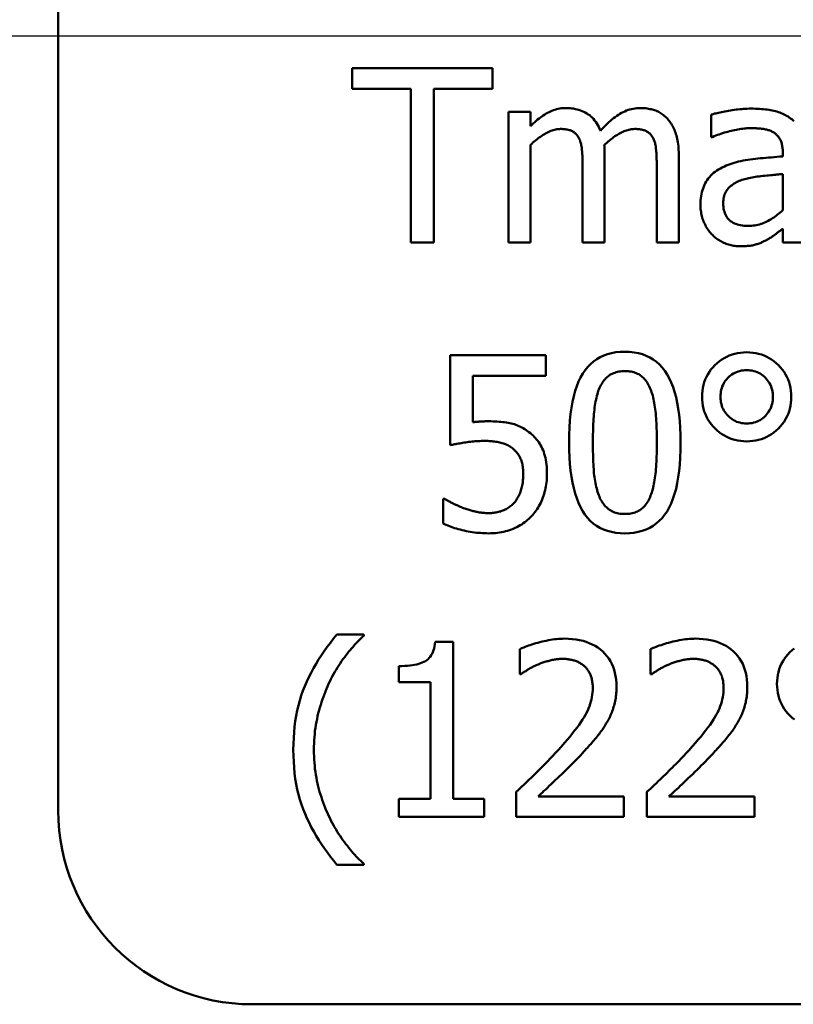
# Model space of a CAD drawing. Header units: millimetres. Extents: x 7 to 291, y 22 to 191.
# Tile 5 of 14: x 158.6 to 166.59, y 83.88 to 94.04. Entities that reach past the tile are written whole.
import ezdxf

# ---------------------------------------------------------------- set-up
doc = ezdxf.new("R2010")
doc.units = ezdxf.units.MM
doc.layers.add('Mittellinie (ISO)', color=7, linetype='Continuous', lineweight=25)
doc.layers.add('Sichtbar (ISO)', color=7, linetype='Continuous', lineweight=50)

msp = doc.modelspace()

# ---------------------------------------------------------------- linework, layer by layer
at = {"layer": 'Mittellinie (ISO)', "linetype": 'Continuous'}
msp.add_line((139.915, 93.876), (218.215, 93.876), dxfattribs=at)
at = {"layer": 'Sichtbar (ISO)'}
for p, q in [((158.997, 101.876), (158.997, 85.876)), ((162.033, 93.327), (162.033, 93.54)), ((162.033, 93.54), (163.48, 93.54)), ((163.48, 93.54), (163.48, 93.327)), ((162.637, 93.327), (162.033, 93.327)), ((162.637, 91.74), (162.637, 93.327)), ((163.48, 93.327), (162.876, 93.327)), ((162.876, 93.327), (162.876, 91.74)), ((163.645, 91.74), (163.645, 93.091)), ((163.645, 93.091), (163.873, 93.091)), ((163.873, 93.091), (163.873, 92.942)), ((165.737, 92.83), (165.737, 93.062)), ((165.75, 92.83), (165.737, 92.83)), ((163.873, 92.749), (163.873, 91.74)), ((164.638, 92.63), (164.638, 91.74)), ((165.404, 92.63), (165.404, 91.74)), ((166.476, 92.628), (166.476, 92.672)), ((164.411, 91.74), (164.411, 92.522)), ((165.177, 91.74), (165.177, 92.522)), ((166.476, 92.447), (166.476, 92.073)), ((166.476, 91.74), (166.476, 91.883)), ((162.876, 91.74), (162.637, 91.74)), ((163.873, 91.74), (163.645, 91.74)), ((164.638, 91.74), (164.411, 91.74)), ((165.404, 91.74), (165.177, 91.74)), ((166.704, 91.74), (166.476, 91.74)), ((163.045, 89.649), (163.045, 90.576)), ((163.045, 90.576), (164.032, 90.576)), ((164.032, 90.576), (164.032, 90.365)), ((164.032, 90.365), (163.277, 90.365)), ((163.277, 90.365), (163.277, 89.885)), ((162.97, 88.84), (162.97, 89.096)), ((162.97, 89.096), (162.988, 89.096)), ((161.875, 87.693), (162.152, 87.693)), ((162.152, 87.693), (162.152, 87.681)), ((162.887, 87.618), (163.074, 87.618)), ((163.074, 87.618), (163.074, 85.996)), ((163.762, 87.286), (163.762, 87.543)), ((165.113, 87.286), (165.113, 87.543)), ((162.515, 87.203), (162.515, 87.368)), ((163.776, 87.286), (163.762, 87.286)), ((165.126, 87.286), (165.113, 87.286)), ((162.842, 87.203), (162.515, 87.203)), ((162.842, 85.996), (162.842, 87.203)), ((163.725, 85.813), (163.725, 86.068)), ((163.951, 86.021), (164.835, 86.021)), ((164.835, 86.021), (164.835, 85.813)), ((165.075, 85.813), (165.075, 86.068)), ((165.301, 86.021), (166.185, 86.021)), ((166.185, 86.021), (166.185, 85.813)), ((162.515, 85.813), (162.515, 85.996)), ((162.515, 85.996), (162.842, 85.996)), ((163.074, 85.996), (163.393, 85.996)), ((163.393, 85.996), (163.393, 85.813)), ((163.393, 85.813), (162.515, 85.813)), ((164.835, 85.813), (163.725, 85.813)), ((166.185, 85.813), (165.075, 85.813)), ((162.152, 85.315), (161.875, 85.315)), ((162.152, 85.327), (162.152, 85.315)), ((160.997, 83.876), (169.997, 83.876))]:
    msp.add_line(p, q, dxfattribs=at)
at = {"layer": 'Sichtbar (ISO)', "flags": 128}
for points in [[(163.873, 92.942), (163.887, 92.956), (163.902, 92.97), (163.917, 92.984), (163.932, 92.997), (163.946, 93.009), (163.961, 93.021), (163.976, 93.032), (163.991, 93.043), (164.005, 93.053), (164.02, 93.062), (164.035, 93.071), (164.049, 93.08), (164.064, 93.088), (164.079, 93.095), (164.094, 93.101), (164.109, 93.107), (164.125, 93.112), (164.141, 93.116), (164.157, 93.12), (164.174, 93.123), (164.19, 93.126), (164.207, 93.127), (164.224, 93.128), (164.242, 93.129)], [(164.242, 93.129), (164.261, 93.128), (164.281, 93.127), (164.3, 93.125), (164.318, 93.123), (164.337, 93.119), (164.355, 93.115), (164.372, 93.11), (164.389, 93.104), (164.406, 93.098), (164.422, 93.091), (164.438, 93.083), (164.454, 93.074), (164.469, 93.064), (164.484, 93.054), (164.497, 93.042), (164.511, 93.03), (164.523, 93.016), (164.535, 93.002), (164.547, 92.987), (164.558, 92.97), (164.568, 92.953), (164.577, 92.935), (164.586, 92.915), (164.595, 92.895)], [(164.595, 92.895), (164.612, 92.914), (164.629, 92.932), (164.646, 92.949), (164.663, 92.966), (164.68, 92.982), (164.697, 92.996), (164.713, 93.011), (164.73, 93.024), (164.747, 93.036), (164.763, 93.048), (164.78, 93.059), (164.796, 93.07), (164.812, 93.079), (164.829, 93.088), (164.846, 93.095), (164.863, 93.102), (164.88, 93.109), (164.898, 93.114), (164.915, 93.118), (164.933, 93.122), (164.952, 93.125), (164.97, 93.127), (164.989, 93.128), (165.007, 93.129)], [(165.007, 93.129), (165.022, 93.128), (165.036, 93.128), (165.05, 93.127), (165.064, 93.126), (165.078, 93.124), (165.091, 93.122), (165.104, 93.119), (165.117, 93.117), (165.13, 93.113), (165.142, 93.11), (165.154, 93.106), (165.166, 93.102), (165.178, 93.097), (165.19, 93.092), (165.201, 93.086), (165.212, 93.08), (165.223, 93.073), (165.233, 93.066), (165.243, 93.058), (165.253, 93.05), (165.263, 93.042), (165.272, 93.033), (165.282, 93.023), (165.29, 93.013)], [(165.737, 93.062), (165.748, 93.064), (165.759, 93.067), (165.772, 93.071), (165.785, 93.074), (165.799, 93.077), (165.813, 93.08), (165.829, 93.083), (165.845, 93.087), (165.862, 93.09), (165.879, 93.094), (165.898, 93.097), (165.917, 93.101), (165.936, 93.104), (165.956, 93.108), (165.976, 93.11), (165.995, 93.113), (166.014, 93.115), (166.034, 93.117), (166.053, 93.119), (166.073, 93.12), (166.092, 93.121), (166.111, 93.122), (166.13, 93.123), (166.15, 93.123)], [(166.15, 93.123), (166.173, 93.123), (166.195, 93.122), (166.217, 93.121), (166.238, 93.12), (166.259, 93.119), (166.279, 93.117), (166.298, 93.115), (166.317, 93.113), (166.335, 93.11), (166.352, 93.108), (166.369, 93.104), (166.385, 93.101), (166.401, 93.097), (166.416, 93.093), (166.432, 93.088), (166.447, 93.082), (166.461, 93.077), (166.476, 93.07), (166.49, 93.063), (166.504, 93.056), (166.517, 93.048), (166.531, 93.04), (166.544, 93.031), (166.557, 93.022)], [(165.29, 93.013), (165.299, 93.003), (165.308, 92.992), (165.316, 92.981), (165.324, 92.969), (165.331, 92.957), (165.338, 92.944), (165.345, 92.931), (165.352, 92.918), (165.358, 92.904), (165.364, 92.89), (165.369, 92.875), (165.374, 92.86), (165.379, 92.845), (165.383, 92.828), (165.387, 92.811), (165.391, 92.794), (165.394, 92.776), (165.397, 92.757), (165.399, 92.737), (165.401, 92.717), (165.402, 92.696), (165.403, 92.675), (165.404, 92.653), (165.404, 92.63)], [(166.557, 93.022), (166.569, 93.013), (166.58, 93.003), (166.591, 92.992)], [(164.183, 92.913), (164.171, 92.912), (164.159, 92.911), (164.146, 92.91), (164.134, 92.908), (164.121, 92.905), (164.108, 92.901), (164.095, 92.897), (164.082, 92.892), (164.069, 92.887), (164.056, 92.881), (164.043, 92.874), (164.029, 92.867), (164.016, 92.859), (164.003, 92.851), (163.989, 92.842), (163.976, 92.833), (163.963, 92.824), (163.95, 92.814), (163.937, 92.804), (163.924, 92.794), (163.911, 92.784), (163.898, 92.772), (163.885, 92.761), (163.873, 92.749)], [(164.373, 92.818), (164.369, 92.826), (164.365, 92.833), (164.36, 92.84), (164.355, 92.847), (164.35, 92.854), (164.344, 92.86), (164.339, 92.866), (164.332, 92.871), (164.326, 92.876), (164.319, 92.881), (164.312, 92.885), (164.305, 92.889), (164.297, 92.893), (164.289, 92.897), (164.281, 92.9), (164.272, 92.902), (164.262, 92.905), (164.252, 92.907), (164.242, 92.909), (164.231, 92.91), (164.22, 92.911), (164.208, 92.912), (164.196, 92.913), (164.183, 92.913)], [(164.949, 92.913), (164.937, 92.912), (164.925, 92.912), (164.913, 92.91), (164.901, 92.908), (164.889, 92.905), (164.877, 92.902), (164.864, 92.898), (164.851, 92.894), (164.838, 92.889), (164.825, 92.883), (164.812, 92.877), (164.799, 92.87), (164.785, 92.862), (164.772, 92.854), (164.758, 92.846), (164.745, 92.837), (164.731, 92.827), (164.718, 92.817), (164.704, 92.806), (164.69, 92.795), (164.676, 92.783), (164.662, 92.771), (164.648, 92.758), (164.634, 92.745)], [(165.139, 92.818), (165.135, 92.826), (165.13, 92.833), (165.126, 92.84), (165.121, 92.847), (165.116, 92.854), (165.11, 92.86), (165.104, 92.866), (165.098, 92.871), (165.092, 92.876), (165.085, 92.881), (165.078, 92.885), (165.071, 92.889), (165.063, 92.893), (165.055, 92.897), (165.047, 92.9), (165.038, 92.902), (165.028, 92.905), (165.018, 92.907), (165.008, 92.909), (164.997, 92.91), (164.986, 92.911), (164.974, 92.912), (164.962, 92.913), (164.949, 92.913)], [(166.148, 92.921), (166.135, 92.921), (166.121, 92.921), (166.107, 92.92), (166.093, 92.919), (166.078, 92.917), (166.062, 92.916), (166.047, 92.914), (166.031, 92.911), (166.014, 92.908), (165.998, 92.905), (165.98, 92.902), (165.963, 92.898), (165.945, 92.894), (165.927, 92.89), (165.91, 92.885), (165.892, 92.88), (165.874, 92.875), (165.856, 92.869), (165.839, 92.863), (165.821, 92.857), (165.803, 92.851), (165.785, 92.844), (165.768, 92.837), (165.75, 92.83)], [(166.384, 92.876), (166.377, 92.881), (166.369, 92.885), (166.361, 92.889), (166.353, 92.893), (166.345, 92.896), (166.336, 92.899), (166.327, 92.902), (166.318, 92.905), (166.308, 92.907), (166.298, 92.909), (166.288, 92.911), (166.278, 92.913), (166.267, 92.914), (166.257, 92.915), (166.246, 92.917), (166.236, 92.918), (166.225, 92.919), (166.214, 92.919), (166.203, 92.92), (166.192, 92.921), (166.181, 92.921), (166.17, 92.921), (166.159, 92.921), (166.148, 92.921)], [(164.411, 92.522), (164.411, 92.537), (164.411, 92.553), (164.41, 92.568), (164.41, 92.583), (164.41, 92.597), (164.409, 92.612), (164.408, 92.626), (164.408, 92.64), (164.407, 92.654), (164.406, 92.668), (164.405, 92.681), (164.404, 92.695), (164.402, 92.708), (164.401, 92.72), (164.399, 92.732), (164.397, 92.744), (164.395, 92.755), (164.392, 92.765), (164.39, 92.775), (164.387, 92.785), (164.384, 92.794), (164.38, 92.802), (164.377, 92.81), (164.373, 92.818)], [(165.177, 92.522), (165.177, 92.537), (165.176, 92.553), (165.176, 92.568), (165.176, 92.583), (165.175, 92.597), (165.175, 92.612), (165.174, 92.626), (165.173, 92.64), (165.173, 92.654), (165.172, 92.668), (165.171, 92.681), (165.169, 92.695), (165.168, 92.708), (165.166, 92.72), (165.165, 92.732), (165.163, 92.744), (165.16, 92.755), (165.158, 92.765), (165.155, 92.775), (165.153, 92.785), (165.149, 92.794), (165.146, 92.802), (165.143, 92.81), (165.139, 92.818)], [(166.476, 92.672), (166.476, 92.685), (166.476, 92.697), (166.475, 92.71), (166.474, 92.721), (166.472, 92.733), (166.47, 92.743), (166.468, 92.754), (166.466, 92.764), (166.463, 92.773), (166.46, 92.783), (166.456, 92.791), (166.452, 92.8), (166.448, 92.808), (166.444, 92.815), (166.439, 92.823), (166.434, 92.83), (166.429, 92.837), (166.423, 92.843), (166.417, 92.85), (166.411, 92.855), (166.405, 92.861), (166.398, 92.866), (166.392, 92.872), (166.384, 92.876)], [(164.634, 92.745), (164.634, 92.742), (164.635, 92.738), (164.635, 92.734), (164.635, 92.73), (164.635, 92.727), (164.635, 92.723), (164.636, 92.718), (164.636, 92.714), (164.636, 92.71), (164.636, 92.705), (164.637, 92.701), (164.637, 92.696), (164.637, 92.691), (164.637, 92.686), (164.638, 92.681), (164.638, 92.676), (164.638, 92.671), (164.638, 92.665), (164.638, 92.66), (164.638, 92.654), (164.638, 92.648), (164.638, 92.642), (164.638, 92.636), (164.638, 92.63)], [(165.874, 92.526), (165.893, 92.535), (165.913, 92.543), (165.933, 92.55), (165.954, 92.558), (165.976, 92.564), (165.998, 92.57), (166.021, 92.576), (166.044, 92.582), (166.068, 92.586), (166.092, 92.591), (166.117, 92.595), (166.142, 92.598), (166.168, 92.602), (166.195, 92.605), (166.221, 92.608), (166.248, 92.61), (166.275, 92.613), (166.303, 92.616), (166.331, 92.618), (166.359, 92.62), (166.388, 92.623), (166.417, 92.625), (166.447, 92.627), (166.476, 92.628)], [(165.627, 92.131), (165.628, 92.154), (165.629, 92.176), (165.631, 92.198), (165.634, 92.22), (165.638, 92.24), (165.642, 92.261), (165.647, 92.28), (165.654, 92.299), (165.661, 92.318), (165.668, 92.336), (165.677, 92.353), (165.686, 92.37), (165.697, 92.386), (165.708, 92.402), (165.72, 92.417), (165.734, 92.432), (165.748, 92.445), (165.763, 92.459), (165.779, 92.471), (165.796, 92.484), (165.814, 92.495), (165.833, 92.506), (165.853, 92.516), (165.874, 92.526)], [(166.071, 92.392), (166.084, 92.396), (166.098, 92.399), (166.112, 92.403), (166.127, 92.406), (166.143, 92.41), (166.16, 92.413), (166.177, 92.415), (166.194, 92.418), (166.213, 92.421), (166.232, 92.423), (166.251, 92.426), (166.271, 92.428), (166.292, 92.43), (166.311, 92.432), (166.33, 92.434), (166.349, 92.435), (166.367, 92.437), (166.384, 92.439), (166.401, 92.44), (166.417, 92.442), (166.433, 92.443), (166.448, 92.445), (166.462, 92.446), (166.476, 92.447)], [(165.862, 92.147), (165.863, 92.164), (165.864, 92.18), (165.866, 92.195), (165.869, 92.21), (165.872, 92.224), (165.877, 92.238), (165.882, 92.251), (165.888, 92.263), (165.895, 92.275), (165.903, 92.286), (165.912, 92.297), (165.921, 92.307), (165.931, 92.316), (165.942, 92.325), (165.953, 92.334), (165.964, 92.342), (165.976, 92.349), (165.988, 92.357), (166.001, 92.364), (166.014, 92.37), (166.028, 92.376), (166.042, 92.382), (166.056, 92.387), (166.071, 92.392)], [(165.747, 91.822), (165.738, 91.831), (165.73, 91.841), (165.721, 91.851), (165.713, 91.862), (165.706, 91.872), (165.698, 91.884), (165.691, 91.895), (165.684, 91.907), (165.678, 91.92), (165.672, 91.932), (165.666, 91.945), (165.66, 91.959), (165.655, 91.972), (165.65, 91.986), (165.646, 92), (165.642, 92.014), (165.639, 92.028), (165.636, 92.043), (165.633, 92.057), (165.631, 92.072), (165.629, 92.086), (165.628, 92.101), (165.628, 92.116), (165.627, 92.131)], [(166.119, 91.912), (166.098, 91.912), (166.079, 91.914), (166.06, 91.916), (166.042, 91.919), (166.025, 91.922), (166.008, 91.927), (165.993, 91.932), (165.978, 91.938), (165.964, 91.945), (165.951, 91.953), (165.939, 91.962), (165.928, 91.971), (165.917, 91.981), (165.908, 91.992), (165.899, 92.004), (165.891, 92.017), (165.885, 92.03), (165.879, 92.045), (165.874, 92.06), (165.87, 92.076), (165.866, 92.092), (165.864, 92.11), (165.863, 92.128), (165.862, 92.147)], [(166.476, 92.073), (166.464, 92.061), (166.451, 92.05), (166.438, 92.04), (166.424, 92.029), (166.411, 92.019), (166.398, 92.01), (166.384, 92), (166.37, 91.991), (166.356, 91.982), (166.342, 91.974), (166.327, 91.966), (166.313, 91.958), (166.298, 91.951), (166.283, 91.944), (166.268, 91.938), (166.253, 91.933), (166.237, 91.928), (166.221, 91.924), (166.204, 91.92), (166.188, 91.917), (166.171, 91.915), (166.154, 91.913), (166.137, 91.912), (166.119, 91.912)], [(166.037, 91.702), (166.023, 91.702), (166.01, 91.703), (165.996, 91.704), (165.983, 91.706), (165.969, 91.707), (165.956, 91.71), (165.943, 91.713), (165.93, 91.716), (165.917, 91.72), (165.904, 91.724), (165.892, 91.728), (165.879, 91.733), (165.867, 91.739), (165.854, 91.745), (165.843, 91.751), (165.831, 91.757), (165.82, 91.764), (165.808, 91.771), (165.798, 91.779), (165.787, 91.787), (165.777, 91.795), (165.766, 91.803), (165.757, 91.812), (165.747, 91.822)], [(166.476, 91.883), (166.472, 91.879), (166.467, 91.876), (166.461, 91.872), (166.456, 91.868), (166.45, 91.863), (166.444, 91.858), (166.438, 91.854), (166.431, 91.849), (166.424, 91.843), (166.417, 91.838), (166.41, 91.832), (166.402, 91.826), (166.394, 91.82), (166.386, 91.814), (166.379, 91.809), (166.371, 91.803), (166.364, 91.798), (166.356, 91.793), (166.348, 91.788), (166.341, 91.784), (166.334, 91.78), (166.326, 91.775), (166.319, 91.771), (166.312, 91.768)], [(166.312, 91.768), (166.302, 91.762), (166.292, 91.757), (166.282, 91.753), (166.272, 91.748), (166.262, 91.744), (166.253, 91.739), (166.243, 91.735), (166.233, 91.732), (166.224, 91.728), (166.214, 91.725), (166.205, 91.722), (166.196, 91.719), (166.186, 91.716), (166.176, 91.714), (166.165, 91.711), (166.153, 91.709), (166.141, 91.708), (166.128, 91.706), (166.114, 91.705), (166.1, 91.704), (166.085, 91.703), (166.07, 91.703), (166.054, 91.702), (166.037, 91.702)], [(164.272, 89.675), (164.273, 89.754), (164.275, 89.83), (164.28, 89.902), (164.287, 89.971), (164.296, 90.035), (164.307, 90.097), (164.319, 90.154), (164.334, 90.208), (164.351, 90.258), (164.369, 90.305), (164.39, 90.348), (164.412, 90.387), (164.437, 90.423), (164.464, 90.456), (164.492, 90.486), (164.523, 90.513), (164.556, 90.536), (164.592, 90.556), (164.629, 90.574), (164.668, 90.588), (164.71, 90.599), (164.754, 90.607), (164.8, 90.611), (164.848, 90.613)], [(164.848, 90.613), (164.896, 90.611), (164.942, 90.606), (164.986, 90.598), (165.028, 90.587), (165.067, 90.572), (165.105, 90.554), (165.14, 90.533), (165.173, 90.509), (165.204, 90.481), (165.232, 90.451), (165.259, 90.417), (165.283, 90.379), (165.305, 90.339), (165.326, 90.295), (165.344, 90.248), (165.361, 90.198), (165.375, 90.144), (165.388, 90.087), (165.398, 90.027), (165.407, 89.963), (165.414, 89.896), (165.419, 89.826), (165.421, 89.753), (165.422, 89.676)], [(165.644, 90.147), (165.645, 90.179), (165.648, 90.21), (165.652, 90.241), (165.659, 90.27), (165.667, 90.298), (165.677, 90.326), (165.689, 90.353), (165.703, 90.379), (165.719, 90.404), (165.736, 90.428), (165.756, 90.452), (165.777, 90.474), (165.799, 90.495), (165.823, 90.515), (165.847, 90.532), (165.872, 90.548), (165.898, 90.562), (165.925, 90.574), (165.953, 90.584), (165.982, 90.592), (166.011, 90.599), (166.042, 90.603), (166.073, 90.606), (166.105, 90.607)], [(166.105, 90.607), (166.137, 90.606), (166.168, 90.603), (166.198, 90.599), (166.228, 90.592), (166.256, 90.584), (166.284, 90.574), (166.311, 90.562), (166.337, 90.548), (166.362, 90.532), (166.386, 90.515), (166.409, 90.495), (166.432, 90.474), (166.453, 90.452), (166.472, 90.428), (166.49, 90.404), (166.506, 90.379), (166.519, 90.353), (166.531, 90.326), (166.542, 90.298), (166.55, 90.27), (166.556, 90.241), (166.561, 90.21), (166.564, 90.179), (166.565, 90.147)], [(164.579, 90.223), (164.586, 90.239), (164.593, 90.254), (164.6, 90.268), (164.608, 90.281), (164.616, 90.294), (164.624, 90.306), (164.633, 90.318), (164.642, 90.329), (164.651, 90.339), (164.661, 90.348), (164.672, 90.357), (164.682, 90.366), (164.693, 90.373), (164.705, 90.38), (164.717, 90.386), (164.729, 90.392), (164.742, 90.397), (164.756, 90.401), (164.77, 90.405), (164.785, 90.408), (164.8, 90.41), (164.815, 90.412), (164.831, 90.413), (164.848, 90.413)], [(164.848, 90.413), (164.864, 90.413), (164.88, 90.412), (164.896, 90.41), (164.911, 90.408), (164.925, 90.405), (164.939, 90.401), (164.952, 90.397), (164.965, 90.392), (164.978, 90.386), (164.99, 90.38), (165.001, 90.373), (165.012, 90.366), (165.022, 90.357), (165.032, 90.348), (165.042, 90.339), (165.051, 90.329), (165.06, 90.318), (165.069, 90.307), (165.077, 90.295), (165.084, 90.283), (165.092, 90.269), (165.099, 90.256), (165.105, 90.241), (165.112, 90.226)], [(165.834, 90.147), (165.834, 90.167), (165.836, 90.185), (165.839, 90.203), (165.842, 90.221), (165.847, 90.238), (165.853, 90.255), (165.86, 90.271), (165.868, 90.287), (165.877, 90.302), (165.887, 90.316), (165.899, 90.33), (165.911, 90.344), (165.924, 90.356), (165.938, 90.368), (165.952, 90.378), (165.967, 90.388), (165.982, 90.396), (165.998, 90.403), (166.015, 90.409), (166.032, 90.414), (166.049, 90.418), (166.067, 90.421), (166.086, 90.423), (166.105, 90.423)], [(166.105, 90.423), (166.124, 90.423), (166.142, 90.421), (166.16, 90.418), (166.178, 90.414), (166.195, 90.409), (166.211, 90.403), (166.227, 90.396), (166.242, 90.388), (166.257, 90.378), (166.271, 90.368), (166.284, 90.356), (166.298, 90.344), (166.31, 90.33), (166.321, 90.316), (166.331, 90.302), (166.341, 90.287), (166.349, 90.271), (166.356, 90.255), (166.362, 90.238), (166.366, 90.221), (166.37, 90.203), (166.373, 90.185), (166.374, 90.167), (166.375, 90.147)], [(164.517, 89.675), (164.517, 89.704), (164.517, 89.733), (164.517, 89.761), (164.518, 89.788), (164.519, 89.816), (164.52, 89.842), (164.521, 89.868), (164.522, 89.894), (164.524, 89.919), (164.526, 89.944), (164.528, 89.968), (164.53, 89.991), (164.532, 90.014), (164.535, 90.037), (164.538, 90.058), (164.541, 90.079), (164.545, 90.1), (164.549, 90.119), (164.553, 90.138), (164.558, 90.157), (164.563, 90.174), (164.568, 90.191), (164.573, 90.208), (164.579, 90.223)], [(165.112, 90.226), (165.118, 90.211), (165.123, 90.194), (165.129, 90.178), (165.134, 90.16), (165.138, 90.142), (165.143, 90.123), (165.147, 90.104), (165.151, 90.084), (165.154, 90.063), (165.157, 90.042), (165.16, 90.02), (165.163, 89.998), (165.165, 89.975), (165.167, 89.951), (165.169, 89.927), (165.171, 89.902), (165.172, 89.876), (165.174, 89.849), (165.175, 89.822), (165.176, 89.794), (165.176, 89.766), (165.177, 89.737), (165.177, 89.707), (165.177, 89.676)], [(166.105, 89.688), (166.073, 89.689), (166.043, 89.692), (166.012, 89.696), (165.983, 89.703), (165.955, 89.711), (165.927, 89.721), (165.9, 89.733), (165.874, 89.747), (165.849, 89.762), (165.825, 89.78), (165.801, 89.799), (165.778, 89.82), (165.757, 89.842), (165.737, 89.866), (165.72, 89.89), (165.704, 89.915), (165.69, 89.941), (165.678, 89.968), (165.667, 89.996), (165.659, 90.024), (165.653, 90.054), (165.648, 90.084), (165.645, 90.115), (165.644, 90.147)], [(166.105, 89.872), (166.086, 89.872), (166.068, 89.874), (166.05, 89.877), (166.033, 89.881), (166.016, 89.885), (166, 89.891), (165.984, 89.899), (165.969, 89.907), (165.954, 89.916), (165.94, 89.926), (165.926, 89.938), (165.913, 89.951), (165.9, 89.964), (165.888, 89.978), (165.878, 89.992), (165.869, 90.007), (165.861, 90.023), (165.853, 90.039), (165.847, 90.056), (165.843, 90.073), (165.839, 90.091), (165.836, 90.109), (165.834, 90.128), (165.834, 90.147)], [(166.375, 90.147), (166.374, 90.129), (166.373, 90.11), (166.37, 90.092), (166.366, 90.075), (166.362, 90.058), (166.356, 90.041), (166.349, 90.025), (166.341, 90.009), (166.331, 89.994), (166.321, 89.98), (166.31, 89.966), (166.298, 89.952), (166.284, 89.939), (166.271, 89.927), (166.257, 89.917), (166.242, 89.907), (166.227, 89.899), (166.211, 89.892), (166.195, 89.886), (166.178, 89.881), (166.16, 89.877), (166.142, 89.874), (166.124, 89.872), (166.105, 89.872)], [(166.565, 90.147), (166.564, 90.116), (166.561, 90.084), (166.556, 90.054), (166.55, 90.025), (166.542, 89.996), (166.531, 89.969), (166.519, 89.942), (166.506, 89.916), (166.49, 89.891), (166.472, 89.867), (166.453, 89.843), (166.432, 89.821), (166.409, 89.8), (166.386, 89.78), (166.362, 89.763), (166.337, 89.747), (166.311, 89.733), (166.284, 89.721), (166.256, 89.711), (166.228, 89.703), (166.198, 89.696), (166.168, 89.692), (166.137, 89.689), (166.105, 89.688)], [(163.277, 89.885), (163.284, 89.886), (163.291, 89.887), (163.299, 89.888), (163.306, 89.888), (163.313, 89.889), (163.32, 89.89), (163.327, 89.89), (163.334, 89.891), (163.342, 89.892), (163.349, 89.892), (163.356, 89.893), (163.363, 89.893), (163.37, 89.893), (163.377, 89.894), (163.383, 89.894), (163.39, 89.894), (163.397, 89.894), (163.403, 89.895), (163.41, 89.895), (163.416, 89.895), (163.422, 89.895), (163.428, 89.895), (163.434, 89.895), (163.44, 89.895)], [(163.44, 89.895), (163.463, 89.895), (163.485, 89.894), (163.507, 89.894), (163.528, 89.893), (163.548, 89.891), (163.568, 89.889), (163.587, 89.887), (163.606, 89.885), (163.624, 89.882), (163.641, 89.879), (163.658, 89.876), (163.674, 89.873), (163.69, 89.868), (163.706, 89.864), (163.721, 89.858), (163.737, 89.852), (163.752, 89.846), (163.768, 89.839), (163.783, 89.831), (163.798, 89.823), (163.813, 89.814), (163.828, 89.804), (163.843, 89.794), (163.857, 89.783)], [(163.857, 89.783), (163.872, 89.771), (163.886, 89.759), (163.899, 89.747), (163.912, 89.734), (163.924, 89.721), (163.936, 89.707), (163.947, 89.693), (163.958, 89.678), (163.968, 89.662), (163.977, 89.647), (163.986, 89.63), (163.994, 89.614), (164.002, 89.596), (164.009, 89.578), (164.015, 89.559), (164.021, 89.539), (164.026, 89.518), (164.031, 89.496), (164.034, 89.474), (164.037, 89.45), (164.04, 89.426), (164.041, 89.401), (164.042, 89.375), (164.043, 89.348)], [(163.401, 89.692), (163.384, 89.692), (163.368, 89.692), (163.351, 89.691), (163.335, 89.691), (163.318, 89.69), (163.302, 89.689), (163.285, 89.687), (163.269, 89.686), (163.252, 89.684), (163.236, 89.682), (163.219, 89.679), (163.203, 89.677), (163.187, 89.675), (163.171, 89.672), (163.156, 89.67), (163.142, 89.667), (163.128, 89.665), (163.114, 89.662), (163.101, 89.66), (163.089, 89.658), (163.077, 89.655), (163.066, 89.653), (163.055, 89.651), (163.045, 89.649)], [(163.695, 89.609), (163.687, 89.617), (163.678, 89.624), (163.668, 89.63), (163.659, 89.636), (163.649, 89.642), (163.638, 89.648), (163.627, 89.653), (163.616, 89.658), (163.605, 89.662), (163.593, 89.666), (163.581, 89.67), (163.568, 89.673), (163.556, 89.676), (163.543, 89.679), (163.53, 89.682), (163.516, 89.684), (163.502, 89.686), (163.489, 89.688), (163.475, 89.689), (163.46, 89.69), (163.446, 89.691), (163.431, 89.692), (163.416, 89.692), (163.401, 89.692)], [(164.848, 88.738), (164.799, 88.74), (164.753, 88.745), (164.709, 88.753), (164.667, 88.764), (164.627, 88.779), (164.59, 88.796), (164.554, 88.817), (164.521, 88.841), (164.49, 88.868), (164.462, 88.899), (164.435, 88.933), (164.411, 88.97), (164.389, 89.01), (164.368, 89.053), (164.35, 89.1), (164.333, 89.151), (164.319, 89.204), (164.306, 89.262), (164.296, 89.322), (164.287, 89.386), (164.28, 89.453), (164.275, 89.524), (164.273, 89.598), (164.272, 89.675)], [(164.578, 89.132), (164.572, 89.149), (164.566, 89.166), (164.561, 89.184), (164.556, 89.201), (164.551, 89.22), (164.547, 89.238), (164.543, 89.257), (164.539, 89.277), (164.536, 89.297), (164.533, 89.317), (164.53, 89.337), (164.528, 89.358), (164.526, 89.38), (164.525, 89.402), (164.523, 89.426), (164.522, 89.45), (164.521, 89.475), (164.52, 89.501), (164.519, 89.528), (164.518, 89.555), (164.517, 89.584), (164.517, 89.613), (164.517, 89.644), (164.517, 89.675)], [(165.422, 89.676), (165.421, 89.597), (165.419, 89.522), (165.414, 89.45), (165.407, 89.382), (165.398, 89.317), (165.387, 89.256), (165.375, 89.199), (165.36, 89.145), (165.343, 89.095), (165.325, 89.048), (165.304, 89.005), (165.282, 88.965), (165.257, 88.929), (165.231, 88.896), (165.202, 88.866), (165.171, 88.839), (165.138, 88.816), (165.103, 88.795), (165.066, 88.778), (165.026, 88.764), (164.985, 88.753), (164.941, 88.745), (164.896, 88.74), (164.848, 88.738)], [(165.177, 89.676), (165.177, 89.646), (165.177, 89.616), (165.176, 89.587), (165.176, 89.558), (165.175, 89.53), (165.174, 89.503), (165.172, 89.477), (165.171, 89.451), (165.169, 89.426), (165.167, 89.401), (165.165, 89.377), (165.163, 89.354), (165.16, 89.331), (165.157, 89.31), (165.154, 89.288), (165.151, 89.268), (165.147, 89.248), (165.143, 89.229), (165.139, 89.21), (165.134, 89.193), (165.129, 89.175), (165.124, 89.159), (165.119, 89.143), (165.113, 89.128)], [(163.797, 89.35), (163.797, 89.365), (163.797, 89.381), (163.796, 89.396), (163.795, 89.41), (163.793, 89.424), (163.791, 89.437), (163.789, 89.45), (163.786, 89.462), (163.783, 89.474), (163.779, 89.486), (163.775, 89.497), (163.771, 89.507), (163.767, 89.517), (163.762, 89.527), (163.757, 89.536), (163.751, 89.546), (163.745, 89.555), (163.739, 89.563), (163.733, 89.572), (163.726, 89.58), (163.719, 89.588), (163.711, 89.595), (163.703, 89.602), (163.695, 89.609)], [(163.706, 89.056), (163.713, 89.065), (163.72, 89.075), (163.727, 89.084), (163.733, 89.094), (163.739, 89.104), (163.745, 89.115), (163.751, 89.125), (163.756, 89.136), (163.761, 89.147), (163.766, 89.158), (163.77, 89.17), (163.774, 89.182), (163.778, 89.194), (163.781, 89.206), (163.784, 89.219), (163.787, 89.232), (163.79, 89.246), (163.792, 89.259), (163.793, 89.274), (163.795, 89.288), (163.796, 89.303), (163.797, 89.318), (163.797, 89.334), (163.797, 89.35)], [(164.043, 89.348), (164.042, 89.327), (164.041, 89.305), (164.04, 89.284), (164.038, 89.264), (164.035, 89.243), (164.032, 89.223), (164.028, 89.203), (164.024, 89.183), (164.019, 89.164), (164.014, 89.145), (164.008, 89.126), (164.001, 89.107), (163.994, 89.089), (163.986, 89.071), (163.978, 89.054), (163.969, 89.037), (163.96, 89.02), (163.951, 89.004), (163.941, 88.988), (163.93, 88.973), (163.919, 88.958), (163.908, 88.943), (163.896, 88.929), (163.884, 88.915)], [(162.988, 89.096), (162.993, 89.092), (162.998, 89.089), (163.003, 89.085), (163.009, 89.081), (163.015, 89.078), (163.022, 89.074), (163.028, 89.07), (163.036, 89.066), (163.043, 89.062), (163.051, 89.058), (163.059, 89.053), (163.067, 89.049), (163.076, 89.045), (163.085, 89.04), (163.094, 89.036), (163.103, 89.032), (163.112, 89.028), (163.122, 89.024), (163.132, 89.019), (163.141, 89.015), (163.151, 89.011), (163.161, 89.007), (163.172, 89.003), (163.182, 88.999)], [(163.446, 88.947), (163.458, 88.947), (163.47, 88.948), (163.482, 88.949), (163.494, 88.95), (163.506, 88.952), (163.518, 88.954), (163.53, 88.956), (163.541, 88.959), (163.553, 88.962), (163.564, 88.965), (163.576, 88.969), (163.587, 88.973), (163.599, 88.978), (163.61, 88.983), (163.621, 88.988), (163.631, 88.994), (163.641, 89), (163.651, 89.007), (163.661, 89.014), (163.67, 89.022), (163.68, 89.03), (163.689, 89.038), (163.697, 89.047), (163.706, 89.056)], [(164.848, 88.938), (164.831, 88.939), (164.814, 88.94), (164.798, 88.941), (164.782, 88.944), (164.767, 88.947), (164.753, 88.951), (164.739, 88.955), (164.726, 88.961), (164.713, 88.967), (164.701, 88.973), (164.689, 88.981), (164.678, 88.989), (164.667, 88.997), (164.657, 89.007), (164.647, 89.016), (164.638, 89.027), (164.629, 89.038), (164.62, 89.05), (164.612, 89.062), (164.605, 89.075), (164.597, 89.088), (164.59, 89.102), (164.584, 89.117), (164.578, 89.132)], [(165.113, 89.128), (165.107, 89.112), (165.1, 89.098), (165.093, 89.083), (165.086, 89.07), (165.078, 89.057), (165.07, 89.045), (165.061, 89.033), (165.052, 89.023), (165.043, 89.012), (165.033, 89.003), (165.022, 88.994), (165.012, 88.986), (165.001, 88.978), (164.989, 88.971), (164.977, 88.965), (164.965, 88.959), (164.952, 88.954), (164.938, 88.95), (164.924, 88.946), (164.91, 88.943), (164.895, 88.941), (164.88, 88.94), (164.864, 88.939), (164.848, 88.938)], [(163.182, 88.999), (163.194, 88.995), (163.205, 88.992), (163.217, 88.988), (163.228, 88.984), (163.239, 88.981), (163.25, 88.977), (163.261, 88.974), (163.272, 88.971), (163.282, 88.968), (163.292, 88.966), (163.303, 88.963), (163.312, 88.961), (163.322, 88.959), (163.333, 88.957), (163.343, 88.955), (163.354, 88.953), (163.364, 88.952), (163.375, 88.95), (163.387, 88.949), (163.398, 88.949), (163.41, 88.948), (163.422, 88.947), (163.434, 88.947), (163.446, 88.947)], [(163.884, 88.915), (163.871, 88.902), (163.857, 88.889), (163.843, 88.876), (163.829, 88.864), (163.814, 88.853), (163.798, 88.842), (163.782, 88.831), (163.766, 88.821), (163.749, 88.812), (163.731, 88.803), (163.713, 88.794), (163.695, 88.786), (163.676, 88.778), (163.656, 88.771), (163.636, 88.765), (163.616, 88.759), (163.596, 88.755), (163.575, 88.75), (163.554, 88.747), (163.532, 88.744), (163.51, 88.741), (163.487, 88.74), (163.465, 88.739), (163.442, 88.738)], [(163.442, 88.738), (163.42, 88.739), (163.399, 88.739), (163.378, 88.74), (163.356, 88.742), (163.335, 88.743), (163.314, 88.745), (163.293, 88.748), (163.272, 88.751), (163.251, 88.754), (163.23, 88.758), (163.209, 88.762), (163.188, 88.767), (163.167, 88.772), (163.147, 88.777), (163.127, 88.782), (163.108, 88.788), (163.089, 88.793), (163.071, 88.799), (163.053, 88.806), (163.035, 88.812), (163.018, 88.819), (163.002, 88.826), (162.986, 88.833), (162.97, 88.84)], [(161.424, 86.504), (161.425, 86.565), (161.428, 86.626), (161.432, 86.685), (161.437, 86.742), (161.445, 86.799), (161.454, 86.854), (161.465, 86.908), (161.477, 86.961), (161.491, 87.012), (161.507, 87.063), (161.524, 87.112), (161.543, 87.16), (161.564, 87.207), (161.585, 87.253), (161.608, 87.299), (161.633, 87.345), (161.659, 87.39), (161.686, 87.435), (161.714, 87.479), (161.743, 87.523), (161.774, 87.566), (161.807, 87.609), (161.84, 87.651), (161.875, 87.693)], [(162.152, 87.681), (162.136, 87.666), (162.12, 87.651), (162.104, 87.635), (162.088, 87.619), (162.072, 87.603), (162.057, 87.586), (162.041, 87.568), (162.026, 87.551), (162.01, 87.533), (161.995, 87.515), (161.98, 87.496), (161.965, 87.477), (161.951, 87.458), (161.936, 87.438), (161.922, 87.417), (161.908, 87.396), (161.894, 87.374), (161.88, 87.352), (161.866, 87.33), (161.853, 87.307), (161.839, 87.283), (161.826, 87.259), (161.813, 87.234), (161.801, 87.209)], [(163.762, 87.543), (163.775, 87.549), (163.789, 87.555), (163.803, 87.561), (163.819, 87.567), (163.835, 87.573), (163.852, 87.579), (163.869, 87.585), (163.888, 87.591), (163.907, 87.597), (163.927, 87.603), (163.949, 87.609), (163.97, 87.615), (163.992, 87.621), (164.014, 87.626), (164.036, 87.63), (164.058, 87.635), (164.079, 87.638), (164.1, 87.642), (164.121, 87.644), (164.142, 87.647), (164.163, 87.648), (164.183, 87.65), (164.203, 87.65), (164.223, 87.651)], [(164.223, 87.651), (164.265, 87.65), (164.304, 87.647), (164.343, 87.642), (164.379, 87.636), (164.415, 87.627), (164.448, 87.617), (164.48, 87.605), (164.511, 87.591), (164.54, 87.576), (164.568, 87.558), (164.594, 87.538), (164.618, 87.517), (164.641, 87.494), (164.661, 87.47), (164.68, 87.445), (164.697, 87.418), (164.712, 87.39), (164.725, 87.36), (164.736, 87.329), (164.744, 87.297), (164.751, 87.264), (164.756, 87.229), (164.759, 87.193), (164.76, 87.156)], [(165.113, 87.543), (165.126, 87.549), (165.14, 87.555), (165.154, 87.561), (165.169, 87.567), (165.185, 87.573), (165.202, 87.579), (165.22, 87.585), (165.239, 87.591), (165.258, 87.597), (165.278, 87.603), (165.299, 87.609), (165.321, 87.615), (165.343, 87.621), (165.365, 87.626), (165.387, 87.63), (165.409, 87.635), (165.43, 87.638), (165.451, 87.642), (165.472, 87.644), (165.493, 87.647), (165.513, 87.648), (165.534, 87.65), (165.554, 87.65), (165.574, 87.651)], [(165.574, 87.651), (165.615, 87.65), (165.655, 87.647), (165.693, 87.642), (165.73, 87.636), (165.765, 87.627), (165.799, 87.617), (165.831, 87.605), (165.862, 87.591), (165.891, 87.576), (165.918, 87.558), (165.944, 87.538), (165.969, 87.517), (165.991, 87.494), (166.012, 87.47), (166.031, 87.445), (166.048, 87.418), (166.063, 87.39), (166.075, 87.36), (166.086, 87.329), (166.095, 87.297), (166.102, 87.264), (166.107, 87.229), (166.11, 87.193), (166.111, 87.156)], [(162.515, 87.368), (162.546, 87.368), (162.574, 87.369), (162.602, 87.371), (162.628, 87.373), (162.653, 87.377), (162.676, 87.381), (162.698, 87.385), (162.719, 87.391), (162.738, 87.397), (162.756, 87.404), (162.773, 87.412), (162.788, 87.42), (162.802, 87.43), (162.815, 87.44), (162.827, 87.452), (162.838, 87.465), (162.848, 87.48), (162.857, 87.496), (162.864, 87.513), (162.871, 87.532), (162.877, 87.551), (162.881, 87.572), (162.885, 87.595), (162.887, 87.618)], [(166.417, 87.184), (166.418, 87.216), (166.421, 87.247), (166.426, 87.277), (166.432, 87.306), (166.44, 87.335), (166.45, 87.362), (166.462, 87.389), (166.476, 87.415), (166.492, 87.44), (166.509, 87.465), (166.529, 87.488), (166.55, 87.511), (166.573, 87.532), (166.596, 87.551)], [(164.206, 87.442), (164.195, 87.442), (164.184, 87.442), (164.174, 87.441), (164.163, 87.44), (164.152, 87.439), (164.141, 87.438), (164.131, 87.437), (164.12, 87.435), (164.109, 87.433), (164.098, 87.431), (164.087, 87.429), (164.076, 87.426), (164.065, 87.423), (164.054, 87.42), (164.044, 87.417), (164.033, 87.414), (164.022, 87.411), (164.012, 87.408), (164.001, 87.404), (163.991, 87.401), (163.981, 87.397), (163.971, 87.393), (163.961, 87.389), (163.951, 87.385)], [(164.426, 87.369), (164.419, 87.375), (164.412, 87.381), (164.404, 87.386), (164.397, 87.391), (164.389, 87.396), (164.381, 87.401), (164.372, 87.405), (164.364, 87.41), (164.355, 87.414), (164.347, 87.417), (164.338, 87.421), (164.328, 87.424), (164.319, 87.427), (164.31, 87.429), (164.3, 87.432), (164.29, 87.434), (164.28, 87.436), (164.27, 87.437), (164.26, 87.439), (164.249, 87.44), (164.239, 87.441), (164.228, 87.441), (164.217, 87.442), (164.206, 87.442)], [(165.557, 87.442), (165.546, 87.442), (165.535, 87.442), (165.524, 87.441), (165.514, 87.44), (165.503, 87.439), (165.492, 87.438), (165.481, 87.437), (165.47, 87.435), (165.46, 87.433), (165.449, 87.431), (165.438, 87.429), (165.427, 87.426), (165.416, 87.423), (165.405, 87.42), (165.394, 87.417), (165.384, 87.414), (165.373, 87.411), (165.363, 87.408), (165.352, 87.404), (165.342, 87.401), (165.332, 87.397), (165.321, 87.393), (165.311, 87.389), (165.301, 87.385)], [(165.777, 87.369), (165.77, 87.375), (165.762, 87.381), (165.755, 87.386), (165.747, 87.391), (165.739, 87.396), (165.731, 87.401), (165.723, 87.405), (165.715, 87.41), (165.706, 87.414), (165.697, 87.417), (165.688, 87.421), (165.679, 87.424), (165.67, 87.427), (165.66, 87.429), (165.651, 87.432), (165.641, 87.434), (165.631, 87.436), (165.621, 87.437), (165.611, 87.439), (165.6, 87.44), (165.589, 87.441), (165.579, 87.441), (165.568, 87.442), (165.557, 87.442)], [(163.951, 87.385), (163.942, 87.382), (163.934, 87.378), (163.925, 87.374), (163.917, 87.371), (163.909, 87.367), (163.901, 87.362), (163.892, 87.358), (163.884, 87.354), (163.876, 87.35), (163.868, 87.345), (163.86, 87.34), (163.852, 87.336), (163.844, 87.331), (163.837, 87.326), (163.83, 87.321), (163.823, 87.317), (163.816, 87.313), (163.809, 87.309), (163.803, 87.304), (163.797, 87.301), (163.791, 87.297), (163.786, 87.293), (163.781, 87.289), (163.776, 87.286)], [(164.515, 87.143), (164.515, 87.155), (164.515, 87.168), (164.514, 87.18), (164.513, 87.191), (164.511, 87.203), (164.509, 87.214), (164.507, 87.225), (164.505, 87.236), (164.502, 87.246), (164.499, 87.256), (164.496, 87.266), (164.492, 87.276), (164.488, 87.285), (164.484, 87.294), (164.479, 87.303), (164.474, 87.311), (164.469, 87.32), (164.464, 87.327), (164.458, 87.335), (164.452, 87.342), (164.446, 87.35), (164.44, 87.356), (164.433, 87.363), (164.426, 87.369)], [(165.301, 87.385), (165.293, 87.382), (165.284, 87.378), (165.276, 87.374), (165.268, 87.371), (165.259, 87.367), (165.251, 87.362), (165.243, 87.358), (165.235, 87.354), (165.227, 87.35), (165.219, 87.345), (165.211, 87.34), (165.203, 87.336), (165.195, 87.331), (165.188, 87.326), (165.18, 87.321), (165.173, 87.317), (165.167, 87.313), (165.16, 87.309), (165.154, 87.304), (165.148, 87.301), (165.142, 87.297), (165.137, 87.293), (165.131, 87.289), (165.126, 87.286)], [(165.866, 87.143), (165.866, 87.155), (165.865, 87.168), (165.864, 87.18), (165.863, 87.191), (165.862, 87.203), (165.86, 87.214), (165.858, 87.225), (165.856, 87.236), (165.853, 87.246), (165.85, 87.256), (165.846, 87.266), (165.843, 87.276), (165.839, 87.285), (165.834, 87.294), (165.83, 87.303), (165.825, 87.311), (165.82, 87.32), (165.814, 87.327), (165.809, 87.335), (165.803, 87.342), (165.797, 87.35), (165.79, 87.356), (165.784, 87.363), (165.777, 87.369)], [(161.801, 87.209), (161.789, 87.184), (161.777, 87.158), (161.766, 87.132), (161.755, 87.106), (161.745, 87.079), (161.735, 87.052), (161.725, 87.025), (161.716, 86.997), (161.707, 86.969), (161.698, 86.94), (161.69, 86.911), (161.682, 86.881), (161.675, 86.851), (161.669, 86.821), (161.663, 86.791), (161.657, 86.76), (161.653, 86.729), (161.648, 86.698), (161.645, 86.666), (161.642, 86.634), (161.64, 86.602), (161.638, 86.57), (161.637, 86.537), (161.637, 86.504)], [(164.159, 86.501), (164.193, 86.538), (164.224, 86.574), (164.254, 86.609), (164.282, 86.642), (164.308, 86.674), (164.332, 86.705), (164.355, 86.734), (164.375, 86.762), (164.394, 86.789), (164.411, 86.815), (164.427, 86.84), (164.44, 86.863), (164.452, 86.886), (164.463, 86.908), (164.473, 86.931), (164.482, 86.954), (164.49, 86.977), (164.496, 87.001), (164.502, 87.024), (164.507, 87.048), (164.51, 87.071), (164.513, 87.095), (164.515, 87.119), (164.515, 87.143)], [(164.76, 87.156), (164.76, 87.138), (164.76, 87.121), (164.759, 87.104), (164.757, 87.087), (164.756, 87.07), (164.754, 87.054), (164.752, 87.038), (164.749, 87.022), (164.746, 87.006), (164.743, 86.991), (164.739, 86.976), (164.735, 86.961), (164.731, 86.946), (164.727, 86.931), (164.722, 86.917), (164.717, 86.903), (164.711, 86.889), (164.706, 86.875), (164.7, 86.861), (164.694, 86.848), (164.688, 86.835), (164.681, 86.821), (164.674, 86.809), (164.667, 86.796)], [(165.51, 86.501), (165.543, 86.538), (165.575, 86.574), (165.605, 86.609), (165.633, 86.642), (165.659, 86.674), (165.683, 86.705), (165.705, 86.734), (165.726, 86.762), (165.745, 86.789), (165.762, 86.815), (165.777, 86.84), (165.791, 86.863), (165.803, 86.886), (165.814, 86.908), (165.824, 86.931), (165.832, 86.954), (165.84, 86.977), (165.847, 87.001), (165.853, 87.024), (165.858, 87.048), (165.861, 87.071), (165.864, 87.095), (165.865, 87.119), (165.866, 87.143)], [(166.111, 87.156), (166.111, 87.138), (166.11, 87.121), (166.109, 87.104), (166.108, 87.087), (166.107, 87.07), (166.105, 87.054), (166.102, 87.038), (166.1, 87.022), (166.097, 87.006), (166.094, 86.991), (166.09, 86.976), (166.086, 86.961), (166.082, 86.946), (166.077, 86.931), (166.073, 86.917), (166.068, 86.903), (166.062, 86.889), (166.057, 86.875), (166.051, 86.861), (166.045, 86.848), (166.038, 86.835), (166.032, 86.821), (166.025, 86.809), (166.018, 86.796)], [(166.598, 86.816), (166.574, 86.835), (166.551, 86.856), (166.53, 86.879), (166.51, 86.902), (166.493, 86.926), (166.477, 86.951), (166.463, 86.977), (166.451, 87.004), (166.441, 87.032), (166.432, 87.061), (166.426, 87.09), (166.421, 87.12), (166.418, 87.152), (166.417, 87.184)], [(164.667, 86.796), (164.659, 86.783), (164.652, 86.77), (164.644, 86.757), (164.635, 86.743), (164.627, 86.73), (164.618, 86.717), (164.609, 86.704), (164.6, 86.691), (164.59, 86.678), (164.58, 86.666), (164.57, 86.653), (164.56, 86.64), (164.549, 86.627), (164.538, 86.614), (164.528, 86.601), (164.517, 86.589), (164.506, 86.576), (164.495, 86.563), (164.483, 86.551), (164.472, 86.538), (164.461, 86.525), (164.449, 86.513), (164.438, 86.5), (164.426, 86.488)], [(166.018, 86.796), (166.01, 86.783), (166.002, 86.77), (165.994, 86.757), (165.986, 86.743), (165.978, 86.73), (165.969, 86.717), (165.96, 86.704), (165.95, 86.691), (165.941, 86.678), (165.931, 86.666), (165.921, 86.653), (165.91, 86.64), (165.9, 86.627), (165.889, 86.614), (165.878, 86.601), (165.867, 86.589), (165.856, 86.576), (165.845, 86.563), (165.834, 86.551), (165.823, 86.538), (165.811, 86.525), (165.8, 86.513), (165.789, 86.5), (165.777, 86.488)], [(161.875, 85.315), (161.841, 85.357), (161.807, 85.399), (161.776, 85.442), (161.745, 85.485), (161.715, 85.528), (161.687, 85.572), (161.66, 85.616), (161.635, 85.661), (161.61, 85.706), (161.587, 85.752), (161.565, 85.798), (161.545, 85.844), (161.525, 85.891), (161.508, 85.94), (161.492, 85.99), (161.478, 86.042), (161.465, 86.094), (161.454, 86.149), (161.445, 86.204), (161.438, 86.262), (161.432, 86.32), (161.428, 86.38), (161.425, 86.441), (161.424, 86.504)], [(161.637, 86.504), (161.637, 86.47), (161.638, 86.436), (161.64, 86.403), (161.642, 86.37), (161.645, 86.338), (161.648, 86.306), (161.652, 86.275), (161.657, 86.244), (161.662, 86.213), (161.668, 86.184), (161.674, 86.154), (161.681, 86.126), (161.688, 86.097), (161.696, 86.069), (161.705, 86.041), (161.714, 86.013), (161.723, 85.986), (161.733, 85.958), (161.743, 85.931), (161.754, 85.904), (161.765, 85.878), (161.776, 85.852), (161.788, 85.825), (161.801, 85.8)], [(163.725, 86.068), (163.744, 86.087), (163.764, 86.105), (163.784, 86.124), (163.803, 86.142), (163.822, 86.16), (163.841, 86.178), (163.86, 86.196), (163.878, 86.214), (163.897, 86.232), (163.915, 86.25), (163.933, 86.267), (163.951, 86.285), (163.968, 86.302), (163.986, 86.32), (164.004, 86.337), (164.021, 86.355), (164.039, 86.373), (164.056, 86.391), (164.073, 86.409), (164.091, 86.427), (164.108, 86.445), (164.125, 86.464), (164.142, 86.482), (164.159, 86.501)], [(164.426, 86.488), (164.407, 86.467), (164.388, 86.446), (164.368, 86.425), (164.347, 86.404), (164.327, 86.383), (164.306, 86.362), (164.285, 86.34), (164.263, 86.319), (164.241, 86.297), (164.219, 86.275), (164.196, 86.253), (164.173, 86.231), (164.15, 86.21), (164.128, 86.189), (164.107, 86.168), (164.086, 86.149), (164.067, 86.13), (164.048, 86.112), (164.03, 86.095), (164.012, 86.079), (163.996, 86.063), (163.98, 86.049), (163.965, 86.035), (163.951, 86.021)], [(165.075, 86.068), (165.095, 86.087), (165.115, 86.105), (165.134, 86.124), (165.154, 86.142), (165.173, 86.16), (165.192, 86.178), (165.21, 86.196), (165.229, 86.214), (165.247, 86.232), (165.266, 86.25), (165.284, 86.267), (165.301, 86.285), (165.319, 86.302), (165.337, 86.32), (165.354, 86.337), (165.372, 86.355), (165.389, 86.373), (165.407, 86.391), (165.424, 86.409), (165.441, 86.427), (165.459, 86.445), (165.476, 86.464), (165.493, 86.482), (165.51, 86.501)], [(165.777, 86.488), (165.758, 86.467), (165.738, 86.446), (165.718, 86.425), (165.698, 86.404), (165.678, 86.383), (165.657, 86.362), (165.635, 86.34), (165.614, 86.319), (165.592, 86.297), (165.57, 86.275), (165.547, 86.253), (165.524, 86.231), (165.501, 86.21), (165.479, 86.189), (165.458, 86.168), (165.437, 86.149), (165.417, 86.13), (165.399, 86.112), (165.38, 86.095), (165.363, 86.079), (165.346, 86.063), (165.331, 86.049), (165.316, 86.035), (165.301, 86.021)], [(161.801, 85.8), (161.813, 85.775), (161.825, 85.751), (161.838, 85.727), (161.851, 85.704), (161.865, 85.68), (161.878, 85.658), (161.892, 85.636), (161.907, 85.614), (161.921, 85.592), (161.936, 85.571), (161.951, 85.551), (161.966, 85.53), (161.982, 85.511), (161.997, 85.491), (162.012, 85.473), (162.028, 85.454), (162.043, 85.437), (162.059, 85.419), (162.074, 85.403), (162.09, 85.386), (162.105, 85.371), (162.121, 85.356), (162.137, 85.341), (162.152, 85.327)]]:
    msp.add_lwpolyline(points, dxfattribs=at)
at = {"layer": 'Sichtbar (ISO)'}
msp.add_arc((160.997, 85.876), 2, 180, 270, dxfattribs=at)

doc.saveas('drawing.dxf')
